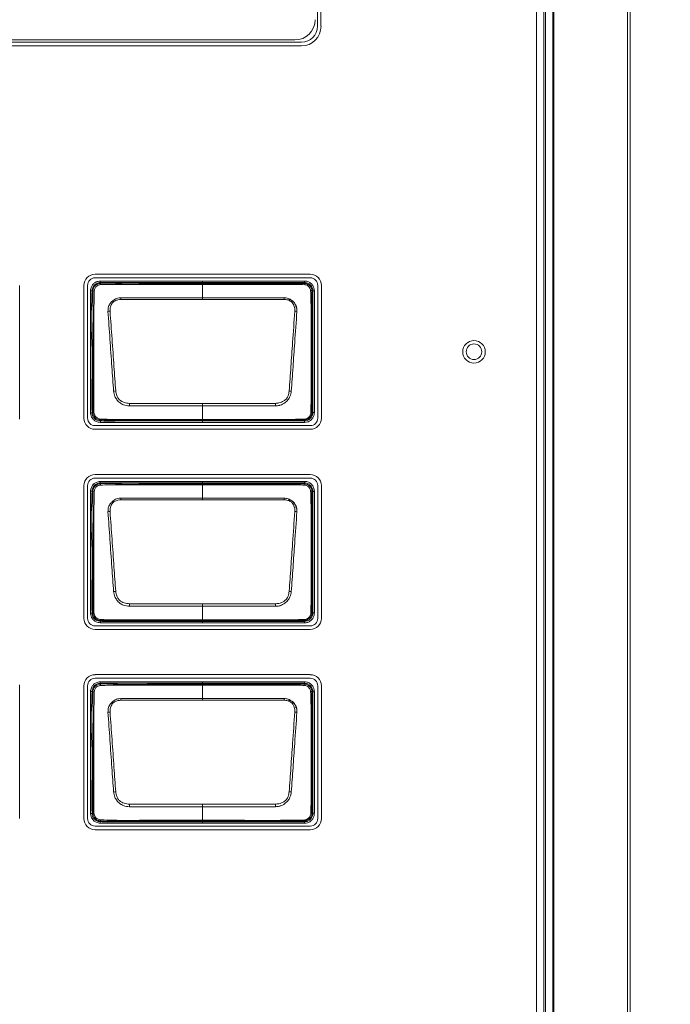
# Model space of a CAD drawing. Header units: millimetres. Extents: x 0 to 1118, y 0 to 864.
# Tile 243 of 248: x 876 to 887, y 680 to 696. Entities that reach past the tile are written whole.
import ezdxf

# ---------------------------------------------------------------- set-up
doc = ezdxf.new("R2010")
doc.units = ezdxf.units.MM
doc.styles.add('SLDTEXTSTYLE3', font='TXT', dxfattribs={"width": 0.605})
doc.dimstyles.new('SLDDIMSTYLE2', dxfattribs={"dimtxt": 3.175, "dimasz": 3.302, "dimexe": 0, "dimexo": 0.0625, "dimgap": 0.79375, "dimtad": 0, "dimtih": 1, "dimtoh": 1, "dimdec": 1, "dimlfac": 4, "dimrnd": 1e-09, "dimzin": 4, "dimdsep": 46, "dimtxsty": 'SLDTEXTSTYLE3', "dimsah": 1, "dimcen": 0.09, "dimadec": 0, "dimazin": 1, "dimtfac": 1, "dimtofl": 0, "dimtmove": 0, "dimatfit": 3, "dimfxl": 1, "dimfrac": 2, "dimtolj": 1, "dimtzin": 12, "dimarcsym": 0})

# ---------------------------------------------------------------- blocks, each defined once
blk = doc.blocks.new('_D_4')
at = {"color": 7, "linetype": 'Continuous', "lineweight": 0}
for p, q in [((672.61, 692.89), (672.61, 799.896)), ((911.768, 728.933), (911.768, 799.896)), ((672.61, 798.296), (786.156, 798.296)), ((911.768, 798.296), (798.221, 798.296))]:
    blk.add_line(p, q, dxfattribs=at)
for centre, start, end in [((791.604, 797.932), 153.4349, 206.5651), ((792.773, 797.932), 333.4349, 26.5651)]:
    blk.add_arc(centre, 5.448, start, end, dxfattribs=at)
for points in [[(672.61, 798.296), (675.912, 797.788), (675.912, 798.804)], [(911.768, 798.296), (908.466, 798.804), (908.466, 797.788)]]:
    blk.add_solid(points, dxfattribs=at)
at = {"color": 7, "linetype": 'Continuous', "lineweight": 0, "insert": (786.732, 799.588), "char_height": 3.175, "attachment_point": 1, "style": 'SLDTEXTSTYLE3'}
blk.add_mtext('957.0', dxfattribs=at)

msp = doc.modelspace()

# ---------------------------------------------------------------- linework, layer by layer
at = {"color": 7, "linetype": 'Continuous', "lineweight": 15}
for p, q in [((885.813, 665.705), (885.813, 716.874)), ((885.855, 716.874), (885.855, 665.705)), ((884.419, 716.29), (884.419, 666.29)), ((884.446, 666.29), (884.446, 716.29)), ((884.568, 716.423), (884.568, 666.156)), ((884.577, 666.156), (884.577, 716.424)), ((884.585, 716.372), (884.585, 666.207)), ((884.295, 666.323), (884.295, 716.257)), ((880.643, 713.467), (880.643, 696.142)), ((880.703, 696.142), (880.703, 713.467)), ((880.378, 695.877), (851.778, 695.877)), ((851.778, 695.817), (880.378, 695.817)), ((851.888, 695.915), (880.268, 695.915)), ((880.523, 692.014), (876.938, 692.014)), ((876.938, 691.953), (880.523, 691.953)), ((877.026, 691.875), (877.027, 691.86)), ((878.728, 691.875), (878.728, 691.9)), ((878.728, 691.9), (880.428, 691.9)), ((878.728, 691.86), (878.728, 691.875)), ((880.428, 691.875), (878.728, 691.875)), ((878.728, 691.86), (878.728, 691.844)), ((880.428, 691.875), (880.428, 691.9)), ((880.428, 691.86), (880.428, 691.875)), ((875.681, 689.599), (875.681, 691.827)), ((876.751, 691.827), (876.751, 689.617)), ((876.812, 689.617), (876.812, 691.827)), ((876.902, 691.735), (876.887, 691.737)), ((878.728, 691.622), (878.728, 691.844)), ((880.568, 691.735), (880.553, 691.735)), ((880.568, 689.71), (880.568, 691.735)), ((880.568, 691.735), (880.593, 691.735)), ((880.593, 691.735), (880.593, 689.71)), ((880.649, 691.827), (880.649, 689.617)), ((880.709, 689.617), (880.709, 691.827)), ((878.728, 691.594), (877.367, 691.594)), ((878.728, 691.622), (878.728, 691.594)), ((880.088, 691.594), (878.728, 691.594)), ((878.728, 689.862), (878.728, 689.819)), ((878.728, 689.593), (878.728, 689.819)), ((876.887, 689.708), (876.902, 689.71)), ((877.028, 689.586), (877.026, 689.571)), ((878.728, 689.593), (878.728, 689.584)), ((878.728, 689.584), (878.728, 689.569)), ((878.728, 689.569), (880.427, 689.569)), ((878.728, 689.544), (878.728, 689.569)), ((880.427, 689.569), (880.427, 689.584)), ((880.427, 689.569), (880.427, 689.544)), ((880.553, 689.71), (880.568, 689.71)), ((880.568, 689.71), (880.593, 689.71)), ((880.523, 689.491), (876.938, 689.491)), ((876.938, 689.431), (880.523, 689.431)), ((880.427, 689.544), (878.728, 689.544)), ((880.523, 688.679), (876.938, 688.679)), ((876.938, 688.618), (880.523, 688.618)), ((876.751, 688.492), (876.751, 686.282)), ((876.812, 686.282), (876.812, 688.492)), ((877.026, 688.538), (877.027, 688.523)), ((878.728, 688.538), (878.728, 688.563)), ((878.728, 688.563), (880.428, 688.563)), ((878.728, 688.523), (878.728, 688.538)), ((880.428, 688.538), (878.728, 688.538)), ((878.728, 688.523), (878.728, 688.507)), ((878.728, 688.284), (878.728, 688.507)), ((880.428, 688.538), (880.428, 688.563)), ((880.428, 688.523), (880.428, 688.538)), ((880.649, 688.492), (880.649, 686.282)), ((880.709, 686.282), (880.709, 688.492)), ((876.902, 688.397), (876.887, 688.399)), ((878.728, 688.256), (877.367, 688.256)), ((878.728, 688.284), (878.728, 688.256)), ((880.088, 688.256), (878.728, 688.256)), ((880.568, 688.397), (880.553, 688.397)), ((880.568, 686.372), (880.568, 688.397)), ((880.568, 688.397), (880.593, 688.397)), ((880.593, 688.397), (880.593, 686.372)), ((878.728, 686.525), (878.728, 686.482)), ((878.728, 686.256), (878.728, 686.482)), ((876.887, 686.37), (876.902, 686.372)), ((880.553, 686.372), (880.568, 686.372)), ((880.568, 686.372), (880.593, 686.372)), ((880.523, 686.156), (876.938, 686.156)), ((877.028, 686.248), (877.026, 686.233)), ((878.728, 686.256), (878.728, 686.247)), ((878.728, 686.247), (878.728, 686.231)), ((878.728, 686.231), (880.427, 686.231)), ((878.728, 686.206), (878.728, 686.231)), ((880.427, 686.206), (878.728, 686.206)), ((880.427, 686.231), (880.427, 686.247)), ((880.427, 686.231), (880.427, 686.206)), ((876.938, 686.096), (880.523, 686.096)), ((880.523, 685.344), (876.938, 685.344)), ((875.681, 682.947), (875.681, 685.175)), ((876.751, 685.157), (876.751, 682.947)), ((876.812, 682.947), (876.812, 685.157)), ((876.938, 685.283), (880.523, 685.283)), ((877.026, 685.2), (877.027, 685.185)), ((878.728, 685.2), (878.728, 685.225)), ((878.728, 685.225), (880.428, 685.225)), ((878.728, 685.185), (878.728, 685.2)), ((880.428, 685.2), (878.728, 685.2)), ((878.728, 685.185), (878.728, 685.169)), ((878.728, 684.947), (878.728, 685.169)), ((880.428, 685.2), (880.428, 685.225)), ((880.428, 685.185), (880.428, 685.2)), ((880.649, 685.157), (880.649, 682.947)), ((880.709, 682.947), (880.709, 685.157)), ((876.902, 685.06), (876.887, 685.062)), ((880.568, 685.06), (880.553, 685.06)), ((880.568, 683.035), (880.568, 685.06)), ((880.568, 685.06), (880.593, 685.06)), ((880.593, 685.06), (880.593, 683.035)), ((878.728, 684.919), (877.367, 684.919)), ((878.728, 684.947), (878.728, 684.919)), ((880.088, 684.919), (878.728, 684.919)), ((878.728, 683.187), (878.728, 683.144)), ((876.887, 683.033), (876.902, 683.035)), ((878.728, 682.918), (878.728, 683.144)), ((880.553, 683.035), (880.568, 683.035)), ((880.568, 683.035), (880.593, 683.035)), ((877.028, 682.911), (877.026, 682.896)), ((878.728, 682.918), (878.728, 682.909)), ((878.728, 682.909), (878.728, 682.894)), ((878.728, 682.894), (880.427, 682.894)), ((878.728, 682.869), (878.728, 682.894)), ((880.427, 682.869), (878.728, 682.869)), ((880.427, 682.894), (880.427, 682.909)), ((880.427, 682.894), (880.427, 682.869)), ((880.523, 682.821), (876.938, 682.821)), ((876.938, 682.761), (880.523, 682.761))]:
    msp.add_line(p, q, dxfattribs=at)
at = {"color": 7, "linetype": 'Continuous', "lineweight": 15, "flags": 128}
for points in [[(877.023, 691.9), (877.023, 691.895), (877.024, 691.891), (877.024, 691.886), (877.025, 691.883), (877.025, 691.88), (877.026, 691.877), (877.026, 691.876), (877.026, 691.875)], [(878.728, 691.875), (878.678, 691.875), (878.478, 691.875), (878.078, 691.875), (877.585, 691.875), (877.026, 691.875)], [(876.862, 691.74), (876.867, 691.739), (876.872, 691.739), (876.876, 691.738), (876.88, 691.738), (876.883, 691.737), (876.885, 691.737), (876.886, 691.737), (876.887, 691.737)], [(878.728, 691.622), (879.026, 691.622), (880.089, 691.622)], [(877.511, 689.862), (877.511, 689.856), (877.511, 689.85), (877.51, 689.844), (877.51, 689.838), (877.51, 689.833), (877.51, 689.828), (877.51, 689.823), (877.51, 689.819)], [(878.728, 689.819), (878.429, 689.819), (877.51, 689.819)], [(877.511, 689.862), (878.564, 689.862), (878.728, 689.862)], [(878.728, 689.862), (878.891, 689.862), (879.944, 689.862)], [(879.945, 689.819), (878.891, 689.819), (878.728, 689.819)], [(879.945, 689.819), (879.945, 689.823), (879.945, 689.828), (879.945, 689.833), (879.945, 689.838), (879.945, 689.844), (879.944, 689.85), (879.944, 689.856), (879.944, 689.862)], [(876.862, 689.705), (876.867, 689.706), (876.871, 689.706), (876.876, 689.707), (876.879, 689.707), (876.883, 689.707), (876.885, 689.708), (876.886, 689.708), (876.887, 689.708)], [(877.023, 688.563), (877.023, 688.558), (877.024, 688.553), (877.024, 688.549), (877.025, 688.545), (877.025, 688.542), (877.026, 688.54), (877.026, 688.538), (877.026, 688.538)], [(878.728, 688.538), (878.678, 688.538), (878.478, 688.538), (878.078, 688.538), (877.585, 688.538), (877.026, 688.538)], [(876.862, 688.402), (876.867, 688.402), (876.872, 688.401), (876.876, 688.401), (876.88, 688.4), (876.883, 688.4), (876.885, 688.399), (876.886, 688.399), (876.887, 688.399)], [(878.728, 688.284), (879.026, 688.284), (880.089, 688.284)], [(877.511, 686.525), (877.511, 686.518), (877.511, 686.512), (877.51, 686.506), (877.51, 686.5), (877.51, 686.495), (877.51, 686.49), (877.51, 686.486), (877.51, 686.482)], [(878.728, 686.482), (878.429, 686.482), (877.51, 686.482)], [(877.511, 686.525), (878.564, 686.525), (878.728, 686.525)], [(878.728, 686.525), (878.891, 686.525), (879.944, 686.525)], [(879.945, 686.482), (878.891, 686.482), (878.728, 686.482)], [(879.945, 686.482), (879.945, 686.486), (879.945, 686.49), (879.945, 686.495), (879.945, 686.5), (879.945, 686.506), (879.944, 686.512), (879.944, 686.518), (879.944, 686.525)], [(876.862, 686.368), (876.867, 686.368), (876.871, 686.369), (876.876, 686.369), (876.879, 686.37), (876.883, 686.37), (876.885, 686.37), (876.886, 686.37), (876.887, 686.37)], [(877.023, 685.225), (877.023, 685.22), (877.024, 685.216), (877.024, 685.211), (877.025, 685.208), (877.025, 685.205), (877.026, 685.202), (877.026, 685.201), (877.026, 685.2)], [(878.728, 685.2), (878.678, 685.2), (878.478, 685.2), (878.078, 685.2), (877.585, 685.2), (877.026, 685.2)], [(876.862, 685.065), (876.867, 685.064), (876.872, 685.064), (876.876, 685.063), (876.88, 685.063), (876.883, 685.062), (876.885, 685.062), (876.886, 685.062), (876.887, 685.062)], [(878.728, 684.947), (879.026, 684.947), (880.089, 684.947)], [(877.511, 683.187), (877.511, 683.181), (877.511, 683.175), (877.51, 683.169), (877.51, 683.163), (877.51, 683.158), (877.51, 683.153), (877.51, 683.148), (877.51, 683.144)], [(877.511, 683.187), (878.564, 683.187), (878.728, 683.187)], [(878.728, 683.187), (878.891, 683.187), (879.944, 683.187)], [(879.945, 683.144), (879.945, 683.148), (879.945, 683.153), (879.945, 683.158), (879.945, 683.163), (879.945, 683.169), (879.944, 683.175), (879.944, 683.181), (879.944, 683.187)], [(876.862, 683.03), (876.867, 683.031), (876.871, 683.031), (876.876, 683.032), (876.879, 683.032), (876.883, 683.032), (876.885, 683.033), (876.886, 683.033), (876.887, 683.033)], [(878.728, 683.144), (878.429, 683.144), (877.51, 683.144)], [(879.945, 683.144), (878.891, 683.144), (878.728, 683.144)]]:
    msp.add_lwpolyline(points, dxfattribs=at)
at = {"color": 7, "linetype": 'Continuous', "lineweight": 15}
for radius in [0.188, 0.13]:
    msp.add_circle((883.253, 690.722), radius, dxfattribs=at)
for centre, radius, start, end in [((880.268, 696.252), 0.337, 270, 0), ((880.378, 696.142), 0.326, 270, 0), ((880.378, 696.142), 0.265, 270, 0), ((876.938, 691.827), 0.186, 90, 180), ((876.938, 691.827), 0.126, 90, 180), ((877.122, 691.853), 0.0948, 175.7273, 188.1446), ((880.399, 691.841), 0.034, 355.9392, 33.6532), ((880.523, 691.827), 0.186, 0, 90), ((880.523, 691.827), 0.126, 0, 90), ((876.904, 691.606), 0.129, 81.4704, 90.8163), ((880.534, 691.705), 0.0357, 57.4921, 94.1019), ((870.07, 691.307), 7.303, 2.252, 2.4719), ((897.286, 690.903), 17.213, 177.6066, 177.6999), ((880.159, 691.466), 0.125, 0, 90), ((877.2, 691.051), 0.346, 92.0718, 97.8949), ((880.255, 691.051), 0.346, 82.1079, 87.9282), ((877.373, 689.208), 0.866, 96.0745, 98.4245), ((880.082, 689.209), 0.864, 81.5722, 83.9262), ((876.938, 689.617), 0.186, 180, 270), ((876.938, 689.617), 0.126, 180, 270), ((876.904, 689.828), 0.119, 269.0689, 277.5506), ((885.387, 688.875), 8.389, 175.2472, 175.4179), ((877.074, 689.595), 0.0475, 173.4259, 191.0375), ((880.411, 689.598), 0.0218, 320.3668, 2.7094), ((880.523, 689.617), 0.186, 270, 0), ((880.523, 689.617), 0.126, 270, 0), ((880.536, 689.732), 0.028, 266.5155, 305.9191), ((876.938, 688.492), 0.186, 90, 180), ((876.938, 688.492), 0.126, 90, 180), ((880.523, 688.492), 0.186, 0, 90), ((880.523, 688.492), 0.126, 0, 90), ((877.122, 688.516), 0.0948, 175.7273, 188.1446), ((880.399, 688.504), 0.034, 355.9397, 33.6525), ((876.904, 688.269), 0.129, 81.4709, 90.8166), ((870.069, 687.969), 7.304, 2.2521, 2.4719), ((897.288, 687.565), 17.214, 177.6066, 177.6999), ((880.159, 688.128), 0.125, 0, 90), ((880.534, 688.367), 0.0357, 57.4923, 94.1014), ((877.2, 687.714), 0.346, 92.072, 97.8945), ((880.255, 687.714), 0.346, 82.1073, 87.9283), ((877.373, 685.87), 0.866, 96.0744, 98.4246), ((880.082, 685.872), 0.864, 81.5714, 83.9266), ((876.938, 686.282), 0.186, 180, 270), ((876.938, 686.282), 0.126, 180, 270), ((876.904, 686.491), 0.118, 269.064, 277.554), ((880.523, 686.282), 0.186, 270, 0), ((880.523, 686.282), 0.126, 270, 0), ((880.536, 686.395), 0.028, 266.5148, 305.9197), ((885.333, 685.542), 8.335, 175.2466, 175.4184), ((877.074, 686.258), 0.0475, 173.4259, 191.0375), ((880.411, 686.261), 0.0218, 320.3665, 2.7099), ((876.938, 685.157), 0.186, 90, 180), ((880.523, 685.157), 0.186, 0, 90), ((876.938, 685.157), 0.126, 90, 180), ((877.122, 685.178), 0.0948, 175.7275, 188.1444), ((880.399, 685.166), 0.034, 355.9388, 33.6534), ((880.523, 685.157), 0.126, 0, 90), ((876.904, 684.931), 0.129, 81.4734, 90.8128), ((880.534, 685.03), 0.0357, 57.492, 94.1029), ((870.064, 684.631), 7.309, 2.2521, 2.4718), ((897.372, 684.224), 17.298, 177.6069, 177.6997), ((880.159, 684.791), 0.125, 0, 90), ((877.2, 684.376), 0.346, 92.0725, 97.894), ((880.255, 684.376), 0.346, 82.1089, 87.9283), ((877.374, 682.531), 0.868, 96.0782, 98.4223), ((880.082, 682.535), 0.864, 81.5726, 83.9269), ((876.904, 683.153), 0.118, 269.0656, 277.5555), ((880.536, 683.057), 0.028, 266.5173, 305.9145), ((876.938, 682.947), 0.186, 180, 270), ((876.938, 682.947), 0.126, 180, 270), ((885.508, 682.191), 8.511, 175.2485, 175.4168), ((877.074, 682.92), 0.0475, 173.4258, 191.0378), ((880.411, 682.923), 0.0218, 320.3678, 2.7086), ((880.523, 682.947), 0.186, 270, 0), ((880.523, 682.947), 0.126, 270, 0)]:
    msp.add_arc(centre, radius, start, end, dxfattribs=at)
for points, knots in [([(876.862, 691.74), (876.863, 691.745), (876.866, 691.77), (876.877, 691.813), (876.911, 691.858), (876.96, 691.89), (877, 691.896), (877.023, 691.9)], [0, 0, 0, 0, 0.058143, 0.312479, 0.516429, 0.720004, 1, 1, 1, 1]), ([(877.026, 691.875), (877.026, 691.875), (877.005, 691.873), (876.97, 691.866), (876.928, 691.839), (876.9, 691.801), (876.891, 691.764), (876.888, 691.741), (876.887, 691.737)], [0, 0, 0, 0, 0.000069, 0.287537, 0.483939, 0.679066, 0.936855, 1, 1, 1, 1]), ([(876.902, 691.735), (876.902, 691.735), (876.902, 691.754), (876.911, 691.785), (876.934, 691.823), (876.966, 691.847), (876.999, 691.856), (877.02, 691.859), (877.027, 691.86), (877.027, 691.86)], [0, 0, 0, 0, 0.000076, 0.292143, 0.481333, 0.668477, 0.889279, 0.999923, 1, 1, 1, 1]), ([(877.023, 691.9), (877.21, 691.9), (877.584, 691.9), (878.153, 691.9), (878.534, 691.9), (878.728, 691.9)], [0, 0, 0, 0, 0.329436, 0.6588719, 1, 1, 1, 1]), ([(877.027, 691.86), (877.027, 691.86), (877.122, 691.871), (877.406, 691.848), (877.874, 691.864), (878.345, 691.86), (878.63, 691.86), (878.728, 691.86)], [0, 0, 0, 0, 0.0000088, 0.16862, 0.498292, 0.8274378, 1, 1, 1, 1]), ([(878.728, 691.86), (878.914, 691.86), (879.287, 691.86), (879.732, 691.86), (880.071, 691.86), (880.265, 691.86), (880.387, 691.86), (880.428, 691.86), (880.428, 691.86)], [0, 0, 0, 0, 0.329152, 0.658291, 0.784894, 0.92802, 0.999991, 1, 1, 1, 1]), ([(880.428, 691.9), (880.441, 691.899), (880.472, 691.897), (880.519, 691.876), (880.561, 691.838), (880.588, 691.789), (880.592, 691.752), (880.593, 691.735)], [0, 0, 0, 0, 0.151123, 0.36561, 0.580241, 0.795211, 1, 1, 1, 1]), ([(880.568, 691.735), (880.568, 691.735), (880.568, 691.75), (880.563, 691.781), (880.541, 691.823), (880.505, 691.855), (880.466, 691.873), (880.439, 691.875), (880.428, 691.875)], [0, 0, 0, 0, 0.000068, 0.204837, 0.419793, 0.634401, 0.848893, 1, 1, 1, 1]), ([(880.428, 691.86), (880.428, 691.86), (880.438, 691.86), (880.462, 691.857), (880.498, 691.841), (880.529, 691.812), (880.549, 691.775), (880.553, 691.748), (880.553, 691.735), (880.553, 691.735)], [0, 0, 0, 0, 0.000076, 0.159867, 0.374055, 0.588097, 0.7941, 0.999924, 1, 1, 1, 1]), ([(876.862, 689.705), (876.862, 689.905), (876.862, 690.264), (876.862, 690.782), (876.862, 691.26), (876.862, 691.58), (876.862, 691.74)], [0, 0, 0, 0, 0.294817, 0.528637, 0.764318, 1, 1, 1, 1]), ([(876.887, 691.737), (876.887, 691.737), (876.887, 691.578), (876.859, 691.259), (876.894, 690.782), (876.885, 690.265), (876.886, 689.907), (876.887, 689.708)], [0, 0, 0, 0, 0.000007, 0.235195, 0.471316, 0.705749, 1, 1, 1, 1]), ([(876.902, 689.71), (876.902, 689.71), (876.902, 689.8), (876.902, 690.015), (876.902, 690.406), (876.901, 690.89), (876.905, 691.364), (876.902, 691.641), (876.902, 691.735), (876.902, 691.735)], [0, 0, 0, 0, 0.000008, 0.149192, 0.296266, 0.589844, 0.860507, 0.999993, 1, 1, 1, 1]), ([(876.923, 691.733), (876.922, 691.64), (876.917, 691.363), (876.916, 690.889), (876.917, 690.409), (876.916, 690.011), (876.919, 689.811), (876.92, 689.711)], [0, 0, 0, 0, 0.138888, 0.409935, 0.703873, 0.851045, 1, 1, 1, 1]), ([(877.028, 691.84), (877.021, 691.838), (877.003, 691.835), (876.976, 691.824), (876.952, 691.806), (876.932, 691.776), (876.927, 691.751), (876.923, 691.733)], [0, 0, 0, 0, 0.127477, 0.353009, 0.515855, 0.67968, 1, 1, 1, 1]), ([(878.728, 691.844), (878.628, 691.844), (878.344, 691.844), (877.873, 691.844), (877.406, 691.845), (877.124, 691.841), (877.028, 691.84)], [0, 0, 0, 0, 0.1755, 0.501916, 0.831625, 1, 1, 1, 1]), ([(880.433, 691.839), (880.39, 691.841), (880.266, 691.845), (880.062, 691.844), (879.738, 691.844), (879.332, 691.844), (878.969, 691.844), (878.767, 691.844), (878.728, 691.844)], [0, 0, 0, 0, 0.075742, 0.217696, 0.360251, 0.645406, 0.930552, 1, 1, 1, 1]), ([(880.531, 691.74), (880.53, 691.75), (880.526, 691.77), (880.509, 691.797), (880.485, 691.82), (880.459, 691.835), (880.441, 691.838), (880.433, 691.839)], [0, 0, 0, 0, 0.1909023, 0.4066831, 0.6310373, 0.8515159, 1, 1, 1, 1]), ([(880.535, 689.704), (880.536, 689.811), (880.539, 690.023), (880.538, 690.446), (880.539, 690.863), (880.538, 691.226), (880.537, 691.429), (880.537, 691.583), (880.533, 691.687), (880.531, 691.74)], [0, 0, 0, 0, 0.157294, 0.312474, 0.622468, 0.772195, 0.847355, 0.921427, 1, 1, 1, 1]), ([(880.553, 691.735), (880.553, 691.735), (880.553, 691.684), (880.553, 691.582), (880.553, 691.429), (880.553, 691.226), (880.553, 690.863), (880.553, 690.446), (880.553, 690.025), (880.553, 689.815), (880.553, 689.71), (880.553, 689.71)], [0, 0, 0, 0, 0.000007, 0.075686, 0.15099, 0.226275, 0.376845, 0.688419, 0.844208, 0.999993, 1, 1, 1, 1]), ([(877.153, 691.394), (877.154, 691.421), (877.156, 691.471), (877.185, 691.521), (877.215, 691.556), (877.251, 691.589), (877.306, 691.617), (877.348, 691.62), (877.366, 691.622)], [0, 0, 0, 0, 0.236034, 0.426179, 0.477732, 0.637248, 0.844599, 1, 1, 1, 1]), ([(877.367, 691.594), (877.351, 691.592), (877.314, 691.589), (877.263, 691.57), (877.217, 691.529), (877.19, 691.469), (877.189, 691.421), (877.188, 691.397)], [0, 0, 0, 0, 0.160633, 0.368998, 0.524125, 0.762872, 1, 1, 1, 1]), ([(877.366, 691.622), (877.416, 691.621), (877.565, 691.621), (877.814, 691.622), (878.115, 691.621), (878.42, 691.622), (878.625, 691.622), (878.728, 691.622)], [0, 0, 0, 0, 0.109647, 0.328738, 0.547829, 0.773914, 1, 1, 1, 1]), ([(880.267, 691.397), (880.267, 691.412), (880.267, 691.45), (880.251, 691.501), (880.227, 691.539), (880.195, 691.567), (880.149, 691.588), (880.108, 691.592), (880.088, 691.594)], [0, 0, 0, 0, 0.150043, 0.377626, 0.518728, 0.593814, 0.797695, 1, 1, 1, 1]), ([(880.089, 691.622), (880.112, 691.619), (880.158, 691.615), (880.207, 691.585), (880.243, 691.553), (880.276, 691.515), (880.294, 691.474), (880.302, 691.431), (880.302, 691.411), (880.302, 691.394)], [0, 0, 0, 0, 0.1969684, 0.4004825, 0.4775138, 0.6219899, 0.8271071, 0.8521995, 1, 1, 1, 1]), ([(877.247, 690.065), (877.237, 690.2), (877.216, 690.49), (877.185, 690.933), (877.164, 691.24), (877.153, 691.394)], [0, 0, 0, 0, 0.306049, 0.65253, 1, 1, 1, 1]), ([(877.188, 691.397), (877.199, 691.243), (877.221, 690.937), (877.252, 690.494), (877.272, 690.205), (877.282, 690.069)], [0, 0, 0, 0, 0.347305, 0.694424, 1, 1, 1, 1]), ([(880.173, 690.069), (880.183, 690.203), (880.201, 690.472), (880.232, 690.915), (880.255, 691.223), (880.267, 691.397)], [0, 0, 0, 0, 0.302974, 0.605825, 1, 1, 1, 1]), ([(880.302, 691.394), (880.29, 691.219), (880.268, 690.911), (880.237, 690.468), (880.218, 690.199), (880.208, 690.065)], [0, 0, 0, 0, 0.394267, 0.696551, 1, 1, 1, 1]), ([(877.51, 689.819), (877.476, 689.823), (877.418, 689.829), (877.359, 689.865), (877.324, 689.896), (877.295, 689.93), (877.261, 689.984), (877.252, 690.035), (877.247, 690.065)], [0, 0, 0, 0, 0.25698, 0.435745, 0.518337, 0.60805, 0.775867, 1, 1, 1, 1]), ([(877.282, 690.069), (877.286, 690.043), (877.293, 689.998), (877.319, 689.948), (877.36, 689.907), (877.422, 689.871), (877.481, 689.865), (877.511, 689.862)], [0, 0, 0, 0, 0.231467, 0.397417, 0.481546, 0.74158, 1, 1, 1, 1]), ([(879.944, 689.862), (879.963, 689.864), (880.012, 689.867), (880.075, 689.894), (880.129, 689.937), (880.162, 689.996), (880.169, 690.042), (880.173, 690.069)], [0, 0, 0, 0, 0.1694, 0.4225226, 0.5936388, 0.7635696, 1, 1, 1, 1]), ([(880.208, 690.065), (880.203, 690.035), (880.194, 689.982), (880.152, 689.918), (880.099, 689.864), (880.047, 689.838), (879.994, 689.823), (879.967, 689.821), (879.945, 689.819)], [0, 0, 0, 0, 0.229043, 0.40121, 0.578019, 0.797355, 0.833559, 1, 1, 1, 1]), ([(877.024, 689.546), (877.001, 689.549), (876.96, 689.554), (876.911, 689.588), (876.879, 689.63), (876.866, 689.672), (876.863, 689.696), (876.862, 689.705)], [0, 0, 0, 0, 0.276639, 0.489456, 0.702468, 0.894254, 1, 1, 1, 1]), ([(876.887, 689.708), (876.887, 689.708), (876.887, 689.686), (876.897, 689.649), (876.928, 689.607), (876.966, 689.58), (877.001, 689.573), (877.021, 689.571), (877.026, 689.571)], [0, 0, 0, 0, 0.000069, 0.3041, 0.511831, 0.715973, 0.924859, 1, 1, 1, 1]), ([(877.028, 689.586), (877.028, 689.586), (877.015, 689.587), (876.99, 689.59), (876.953, 689.606), (876.923, 689.636), (876.908, 689.673), (876.902, 689.699), (876.902, 689.71), (876.902, 689.71)], [0, 0, 0, 0, 0.000077, 0.197326, 0.387997, 0.604743, 0.831114, 0.999924, 1, 1, 1, 1]), ([(876.92, 689.711), (876.921, 689.7), (876.925, 689.678), (876.94, 689.648), (876.963, 689.624), (876.992, 689.607), (877.015, 689.603), (877.027, 689.6)], [0, 0, 0, 0, 0.189125, 0.399675, 0.598816, 0.771945, 1, 1, 1, 1]), ([(877.026, 689.571), (877.026, 689.571), (877.106, 689.564), (877.267, 689.57), (877.589, 689.569), (877.954, 689.569), (878.36, 689.569), (878.605, 689.569), (878.728, 689.569)], [0, 0, 0, 0, 0.0000088, 0.1410996, 0.2836028, 0.5679289, 0.7839666, 1, 1, 1, 1]), ([(877.027, 689.6), (877.101, 689.598), (877.317, 689.59), (877.678, 689.594), (878.108, 689.593), (878.458, 689.593), (878.665, 689.593), (878.728, 689.593)], [0, 0, 0, 0, 0.129883, 0.382749, 0.635799, 0.888849, 1, 1, 1, 1]), ([(878.728, 689.584), (878.54, 689.584), (878.165, 689.585), (877.672, 689.584), (877.293, 689.585), (877.101, 689.58), (877.028, 689.586), (877.028, 689.586)], [0, 0, 0, 0, 0.330743, 0.661481, 0.870169, 0.999991, 1, 1, 1, 1]), ([(878.728, 689.593), (878.761, 689.593), (878.928, 689.593), (879.361, 689.594), (879.896, 689.59), (880.297, 689.597), (880.432, 689.599)], [0, 0, 0, 0, 0.058658, 0.2932638, 0.7624841, 1, 1, 1, 1]), ([(880.427, 689.584), (880.294, 689.584), (879.895, 689.584), (879.328, 689.584), (878.895, 689.584), (878.728, 689.584)], [0, 0, 0, 0, 0.235994, 0.70416, 1, 1, 1, 1]), ([(880.427, 689.569), (880.443, 689.57), (880.473, 689.573), (880.515, 689.597), (880.548, 689.632), (880.566, 689.672), (880.567, 689.699), (880.568, 689.71)], [0, 0, 0, 0, 0.204672, 0.419879, 0.634392, 0.848798, 1, 1, 1, 1]), ([(880.593, 689.71), (880.592, 689.697), (880.59, 689.665), (880.569, 689.618), (880.531, 689.576), (880.482, 689.549), (880.445, 689.546), (880.427, 689.544)], [0, 0, 0, 0, 0.151183, 0.365623, 0.580204, 0.795396, 1, 1, 1, 1]), ([(880.428, 689.584), (880.428, 689.584), (880.428, 689.584), (880.427, 689.584), (880.427, 689.584)], [0, 0, 0, 0, 0.198767, 1, 1, 1, 1]), ([(880.553, 689.71), (880.553, 689.71), (880.553, 689.699), (880.55, 689.675), (880.534, 689.639), (880.505, 689.608), (880.468, 689.589), (880.441, 689.584), (880.428, 689.584), (880.428, 689.584)], [0, 0, 0, 0, 0.000076, 0.162073, 0.372173, 0.585995, 0.79311, 0.999924, 1, 1, 1, 1]), ([(880.432, 689.599), (880.443, 689.601), (880.465, 689.606), (880.493, 689.625), (880.517, 689.651), (880.531, 689.678), (880.534, 689.697), (880.535, 689.704)], [0, 0, 0, 0, 0.197462, 0.427875, 0.636801, 0.855623, 1, 1, 1, 1]), ([(878.728, 689.544), (878.711, 689.544), (878.628, 689.544), (878.278, 689.544), (877.888, 689.544), (877.484, 689.544), (877.267, 689.542), (877.105, 689.545), (877.024, 689.546)], [0, 0, 0, 0, 0.029357, 0.146781, 0.616486, 0.715594, 0.857625, 1, 1, 1, 1]), ([(876.862, 688.402), (876.863, 688.407), (876.866, 688.433), (876.877, 688.475), (876.911, 688.52), (876.96, 688.552), (877, 688.559), (877.023, 688.563)], [0, 0, 0, 0, 0.058143, 0.312479, 0.516429, 0.720004, 1, 1, 1, 1]), ([(877.026, 688.538), (877.026, 688.538), (877.005, 688.536), (876.97, 688.529), (876.928, 688.502), (876.9, 688.463), (876.891, 688.427), (876.888, 688.404), (876.887, 688.399)], [0, 0, 0, 0, 0.000069, 0.287537, 0.483938, 0.679066, 0.936855, 1, 1, 1, 1]), ([(876.902, 688.397), (876.902, 688.397), (876.902, 688.416), (876.911, 688.448), (876.934, 688.485), (876.966, 688.509), (876.999, 688.519), (877.02, 688.522), (877.027, 688.523), (877.027, 688.523)], [0, 0, 0, 0, 0.000076, 0.292144, 0.481334, 0.668477, 0.889279, 0.999923, 1, 1, 1, 1]), ([(877.028, 688.502), (877.021, 688.501), (877.003, 688.497), (876.976, 688.487), (876.952, 688.468), (876.932, 688.439), (876.927, 688.413), (876.923, 688.396)], [0, 0, 0, 0, 0.127477, 0.353009, 0.515855, 0.679681, 1, 1, 1, 1]), ([(877.023, 688.563), (877.21, 688.563), (877.584, 688.563), (878.153, 688.563), (878.534, 688.563), (878.728, 688.563)], [0, 0, 0, 0, 0.329436, 0.658872, 1, 1, 1, 1]), ([(877.027, 688.523), (877.027, 688.523), (877.122, 688.533), (877.406, 688.511), (877.874, 688.527), (878.345, 688.522), (878.63, 688.522), (878.728, 688.523)], [0, 0, 0, 0, 0.000009, 0.16862, 0.498292, 0.827438, 1, 1, 1, 1]), ([(878.728, 688.507), (878.628, 688.507), (878.344, 688.507), (877.873, 688.506), (877.406, 688.507), (877.124, 688.503), (877.028, 688.502)], [0, 0, 0, 0, 0.1755, 0.501916, 0.831625, 1, 1, 1, 1]), ([(878.728, 688.523), (878.914, 688.523), (879.287, 688.523), (879.732, 688.523), (880.071, 688.523), (880.265, 688.523), (880.387, 688.523), (880.428, 688.523), (880.428, 688.523)], [0, 0, 0, 0, 0.329152, 0.658291, 0.784894, 0.92802, 0.999991, 1, 1, 1, 1]), ([(880.433, 688.501), (880.39, 688.503), (880.266, 688.508), (880.062, 688.506), (879.738, 688.507), (879.332, 688.507), (878.969, 688.507), (878.767, 688.507), (878.728, 688.507)], [0, 0, 0, 0, 0.0757417, 0.2176955, 0.3602512, 0.6454061, 0.9305524, 1, 1, 1, 1]), ([(880.428, 688.563), (880.441, 688.562), (880.472, 688.56), (880.519, 688.539), (880.561, 688.501), (880.588, 688.451), (880.592, 688.415), (880.593, 688.397)], [0, 0, 0, 0, 0.151123, 0.36561, 0.580241, 0.795211, 1, 1, 1, 1]), ([(880.568, 688.397), (880.568, 688.397), (880.568, 688.412), (880.563, 688.443), (880.541, 688.485), (880.505, 688.517), (880.466, 688.535), (880.439, 688.537), (880.428, 688.538)], [0, 0, 0, 0, 0.000069, 0.204837, 0.419793, 0.634401, 0.848892, 1, 1, 1, 1]), ([(880.428, 688.523), (880.428, 688.523), (880.438, 688.523), (880.462, 688.52), (880.498, 688.504), (880.529, 688.475), (880.549, 688.438), (880.553, 688.411), (880.553, 688.397), (880.553, 688.397)], [0, 0, 0, 0, 0.000076, 0.159867, 0.374055, 0.588097, 0.7941, 0.999924, 1, 1, 1, 1]), ([(880.531, 688.403), (880.53, 688.412), (880.526, 688.432), (880.509, 688.46), (880.485, 688.483), (880.459, 688.497), (880.441, 688.5), (880.433, 688.501)], [0, 0, 0, 0, 0.190903, 0.406683, 0.631037, 0.851516, 1, 1, 1, 1]), ([(876.862, 686.368), (876.862, 686.568), (876.862, 686.926), (876.862, 687.444), (876.862, 687.923), (876.862, 688.242), (876.862, 688.402)], [0, 0, 0, 0, 0.294817, 0.528637, 0.764318, 1, 1, 1, 1]), ([(876.887, 688.399), (876.887, 688.399), (876.887, 688.24), (876.859, 687.922), (876.894, 687.444), (876.885, 686.927), (876.886, 686.569), (876.887, 686.37)], [0, 0, 0, 0, 0.000007, 0.235195, 0.471316, 0.705749, 1, 1, 1, 1]), ([(876.902, 686.372), (876.902, 686.372), (876.902, 686.462), (876.902, 686.678), (876.902, 687.068), (876.901, 687.552), (876.905, 688.026), (876.902, 688.303), (876.902, 688.397), (876.902, 688.397)], [0, 0, 0, 0, 0.000008, 0.149192, 0.296266, 0.589844, 0.860507, 0.999993, 1, 1, 1, 1]), ([(876.923, 688.396), (876.922, 688.302), (876.917, 688.026), (876.916, 687.551), (876.917, 687.071), (876.916, 686.673), (876.919, 686.474), (876.92, 686.373)], [0, 0, 0, 0, 0.138888, 0.409935, 0.703873, 0.851045, 1, 1, 1, 1]), ([(877.153, 688.056), (877.154, 688.084), (877.156, 688.134), (877.185, 688.183), (877.215, 688.219), (877.251, 688.251), (877.306, 688.279), (877.348, 688.283), (877.366, 688.284)], [0, 0, 0, 0, 0.236034, 0.426179, 0.477731, 0.637248, 0.844599, 1, 1, 1, 1]), ([(877.367, 688.256), (877.351, 688.255), (877.314, 688.252), (877.263, 688.232), (877.217, 688.192), (877.19, 688.131), (877.189, 688.083), (877.188, 688.059)], [0, 0, 0, 0, 0.160634, 0.368998, 0.524125, 0.762872, 1, 1, 1, 1]), ([(877.366, 688.284), (877.416, 688.284), (877.565, 688.283), (877.814, 688.284), (878.115, 688.284), (878.42, 688.284), (878.625, 688.284), (878.728, 688.284)], [0, 0, 0, 0, 0.1096469, 0.3287379, 0.5478287, 0.7739144, 1, 1, 1, 1]), ([(880.267, 688.059), (880.267, 688.074), (880.267, 688.112), (880.251, 688.163), (880.227, 688.201), (880.195, 688.229), (880.149, 688.251), (880.108, 688.254), (880.088, 688.256)], [0, 0, 0, 0, 0.1500426, 0.3776262, 0.518728, 0.5938141, 0.7976952, 1, 1, 1, 1]), ([(880.089, 688.284), (880.112, 688.282), (880.158, 688.277), (880.207, 688.248), (880.243, 688.215), (880.276, 688.177), (880.294, 688.136), (880.302, 688.093), (880.302, 688.073), (880.302, 688.056)], [0, 0, 0, 0, 0.1969683, 0.4004825, 0.4775139, 0.6219897, 0.8271071, 0.8521992, 1, 1, 1, 1]), ([(880.535, 686.367), (880.536, 686.474), (880.539, 686.686), (880.538, 687.108), (880.539, 687.525), (880.538, 687.888), (880.537, 688.091), (880.537, 688.246), (880.533, 688.349), (880.531, 688.403)], [0, 0, 0, 0, 0.157294, 0.312474, 0.622468, 0.772195, 0.847355, 0.921427, 1, 1, 1, 1]), ([(880.553, 688.397), (880.553, 688.397), (880.553, 688.346), (880.553, 688.244), (880.553, 688.092), (880.553, 687.888), (880.553, 687.525), (880.553, 687.108), (880.553, 686.688), (880.553, 686.477), (880.553, 686.372), (880.553, 686.372)], [0, 0, 0, 0, 0.000007, 0.075686, 0.15099, 0.226275, 0.376845, 0.688419, 0.844208, 0.999993, 1, 1, 1, 1]), ([(877.247, 686.727), (877.237, 686.863), (877.216, 687.152), (877.185, 687.596), (877.164, 687.903), (877.153, 688.056)], [0, 0, 0, 0, 0.306049, 0.65253, 1, 1, 1, 1]), ([(877.188, 688.059), (877.199, 687.906), (877.221, 687.599), (877.252, 687.156), (877.272, 686.867), (877.282, 686.732)], [0, 0, 0, 0, 0.3473048, 0.6944242, 1, 1, 1, 1]), ([(880.173, 686.732), (880.183, 686.866), (880.201, 687.135), (880.232, 687.577), (880.255, 687.885), (880.267, 688.059)], [0, 0, 0, 0, 0.302974, 0.605825, 1, 1, 1, 1]), ([(880.302, 688.056), (880.29, 687.882), (880.268, 687.574), (880.237, 687.131), (880.218, 686.862), (880.208, 686.727)], [0, 0, 0, 0, 0.394266, 0.696551, 1, 1, 1, 1]), ([(877.51, 686.482), (877.476, 686.485), (877.418, 686.492), (877.359, 686.528), (877.324, 686.558), (877.295, 686.593), (877.261, 686.647), (877.252, 686.698), (877.247, 686.727)], [0, 0, 0, 0, 0.25698, 0.435745, 0.518337, 0.60805, 0.775866, 1, 1, 1, 1]), ([(877.282, 686.732), (877.286, 686.705), (877.293, 686.66), (877.319, 686.611), (877.36, 686.569), (877.422, 686.534), (877.481, 686.528), (877.511, 686.525)], [0, 0, 0, 0, 0.231467, 0.397418, 0.481546, 0.74158, 1, 1, 1, 1]), ([(879.944, 686.525), (879.963, 686.526), (880.012, 686.529), (880.075, 686.557), (880.129, 686.6), (880.162, 686.659), (880.169, 686.705), (880.173, 686.732)], [0, 0, 0, 0, 0.1694, 0.422523, 0.593638, 0.76357, 1, 1, 1, 1]), ([(880.208, 686.727), (880.203, 686.697), (880.194, 686.645), (880.152, 686.58), (880.099, 686.527), (880.047, 686.5), (879.994, 686.485), (879.967, 686.483), (879.945, 686.482)], [0, 0, 0, 0, 0.229043, 0.401209, 0.578019, 0.797355, 0.833559, 1, 1, 1, 1]), ([(877.024, 686.208), (877.001, 686.211), (876.96, 686.216), (876.911, 686.251), (876.879, 686.293), (876.866, 686.334), (876.863, 686.359), (876.862, 686.368)], [0, 0, 0, 0, 0.276639, 0.489456, 0.702469, 0.894255, 1, 1, 1, 1]), ([(876.887, 686.37), (876.887, 686.37), (876.887, 686.349), (876.897, 686.311), (876.928, 686.269), (876.966, 686.243), (877.001, 686.236), (877.021, 686.234), (877.026, 686.233)], [0, 0, 0, 0, 0.0000689, 0.3041013, 0.5118314, 0.7159733, 0.9248594, 1, 1, 1, 1]), ([(877.028, 686.248), (877.028, 686.248), (877.015, 686.25), (876.99, 686.252), (876.953, 686.268), (876.923, 686.298), (876.908, 686.336), (876.902, 686.361), (876.902, 686.372), (876.902, 686.372)], [0, 0, 0, 0, 0.000077, 0.197326, 0.387997, 0.604743, 0.831113, 0.999924, 1, 1, 1, 1]), ([(876.92, 686.373), (876.921, 686.363), (876.925, 686.341), (876.94, 686.31), (876.963, 686.286), (876.992, 686.27), (877.015, 686.265), (877.027, 686.263)], [0, 0, 0, 0, 0.189126, 0.399676, 0.598817, 0.771945, 1, 1, 1, 1]), ([(880.427, 686.231), (880.443, 686.233), (880.473, 686.236), (880.515, 686.259), (880.548, 686.294), (880.566, 686.334), (880.567, 686.361), (880.568, 686.372)], [0, 0, 0, 0, 0.204672, 0.419879, 0.634393, 0.848799, 1, 1, 1, 1]), ([(880.593, 686.372), (880.592, 686.359), (880.59, 686.327), (880.569, 686.28), (880.531, 686.239), (880.482, 686.212), (880.445, 686.208), (880.427, 686.206)], [0, 0, 0, 0, 0.151182, 0.365623, 0.580203, 0.795396, 1, 1, 1, 1]), ([(880.553, 686.372), (880.553, 686.372), (880.553, 686.362), (880.55, 686.337), (880.534, 686.302), (880.505, 686.271), (880.468, 686.251), (880.441, 686.247), (880.428, 686.247), (880.428, 686.247)], [0, 0, 0, 0, 0.000076, 0.162073, 0.372172, 0.585994, 0.79311, 0.999924, 1, 1, 1, 1]), ([(880.432, 686.262), (880.443, 686.264), (880.465, 686.268), (880.493, 686.288), (880.517, 686.313), (880.531, 686.34), (880.534, 686.359), (880.535, 686.367)], [0, 0, 0, 0, 0.197461, 0.427876, 0.636801, 0.855624, 1, 1, 1, 1]), ([(878.728, 686.206), (878.711, 686.206), (878.628, 686.206), (878.278, 686.207), (877.888, 686.206), (877.484, 686.207), (877.267, 686.205), (877.105, 686.207), (877.024, 686.208)], [0, 0, 0, 0, 0.029357, 0.146781, 0.616486, 0.715594, 0.857625, 1, 1, 1, 1]), ([(877.026, 686.233), (877.026, 686.233), (877.106, 686.226), (877.267, 686.233), (877.589, 686.231), (877.954, 686.232), (878.36, 686.231), (878.605, 686.231), (878.728, 686.231)], [0, 0, 0, 0, 0.000009, 0.1411, 0.283603, 0.567929, 0.783967, 1, 1, 1, 1]), ([(877.027, 686.263), (877.101, 686.26), (877.317, 686.252), (877.678, 686.257), (878.108, 686.255), (878.458, 686.256), (878.665, 686.256), (878.728, 686.256)], [0, 0, 0, 0, 0.129882, 0.382749, 0.635799, 0.888849, 1, 1, 1, 1]), ([(878.728, 686.247), (878.54, 686.247), (878.165, 686.247), (877.672, 686.247), (877.293, 686.247), (877.101, 686.244), (877.028, 686.248), (877.028, 686.248)], [0, 0, 0, 0, 0.330743, 0.661481, 0.870169, 0.999991, 1, 1, 1, 1]), ([(878.728, 686.256), (878.761, 686.256), (878.928, 686.256), (879.361, 686.256), (879.896, 686.252), (880.297, 686.259), (880.432, 686.262)], [0, 0, 0, 0, 0.058658, 0.293264, 0.762484, 1, 1, 1, 1]), ([(880.427, 686.247), (880.294, 686.247), (879.895, 686.247), (879.328, 686.247), (878.895, 686.247), (878.728, 686.247)], [0, 0, 0, 0, 0.235994, 0.70416, 1, 1, 1, 1]), ([(880.428, 686.247), (880.428, 686.247), (880.428, 686.247), (880.427, 686.247), (880.427, 686.247)], [0, 0, 0, 0, 0.1987625, 1, 1, 1, 1]), ([(876.862, 685.065), (876.863, 685.07), (876.866, 685.095), (876.877, 685.138), (876.911, 685.183), (876.96, 685.215), (877, 685.221), (877.023, 685.225)], [0, 0, 0, 0, 0.058143, 0.312478, 0.516429, 0.720004, 1, 1, 1, 1]), ([(877.026, 685.2), (877.026, 685.2), (877.005, 685.198), (876.97, 685.191), (876.928, 685.164), (876.9, 685.126), (876.891, 685.089), (876.888, 685.066), (876.887, 685.062)], [0, 0, 0, 0, 0.00007, 0.287537, 0.483939, 0.679065, 0.936855, 1, 1, 1, 1]), ([(876.902, 685.06), (876.902, 685.06), (876.902, 685.079), (876.911, 685.11), (876.934, 685.148), (876.966, 685.172), (876.999, 685.181), (877.02, 685.184), (877.027, 685.185), (877.027, 685.185)], [0, 0, 0, 0, 0.0000761, 0.2921422, 0.481333, 0.6684765, 0.8892784, 0.9999236, 1, 1, 1, 1]), ([(877.028, 685.165), (877.021, 685.163), (877.003, 685.16), (876.976, 685.149), (876.952, 685.131), (876.932, 685.101), (876.927, 685.076), (876.923, 685.058)], [0, 0, 0, 0, 0.127477, 0.353009, 0.515855, 0.679682, 1, 1, 1, 1]), ([(877.023, 685.225), (877.21, 685.225), (877.584, 685.225), (878.153, 685.225), (878.534, 685.225), (878.728, 685.225)], [0, 0, 0, 0, 0.329436, 0.658872, 1, 1, 1, 1]), ([(877.027, 685.185), (877.027, 685.185), (877.122, 685.197), (877.406, 685.172), (877.874, 685.189), (878.345, 685.185), (878.63, 685.185), (878.728, 685.185)], [0, 0, 0, 0, 0.000009, 0.16862, 0.498292, 0.827438, 1, 1, 1, 1]), ([(878.728, 685.169), (878.628, 685.169), (878.344, 685.169), (877.873, 685.169), (877.406, 685.17), (877.124, 685.166), (877.028, 685.165)], [0, 0, 0, 0, 0.1754996, 0.5019159, 0.8316253, 1, 1, 1, 1]), ([(878.728, 685.185), (878.914, 685.185), (879.287, 685.185), (879.732, 685.185), (880.071, 685.185), (880.265, 685.185), (880.387, 685.185), (880.428, 685.185), (880.428, 685.185)], [0, 0, 0, 0, 0.329152, 0.658291, 0.784894, 0.92802, 0.999991, 1, 1, 1, 1]), ([(880.433, 685.164), (880.39, 685.166), (880.266, 685.17), (880.062, 685.169), (879.738, 685.169), (879.332, 685.169), (878.969, 685.169), (878.767, 685.169), (878.728, 685.169)], [0, 0, 0, 0, 0.075742, 0.217696, 0.360251, 0.645406, 0.930552, 1, 1, 1, 1]), ([(880.428, 685.225), (880.441, 685.224), (880.472, 685.222), (880.519, 685.201), (880.561, 685.163), (880.588, 685.114), (880.592, 685.077), (880.593, 685.06)], [0, 0, 0, 0, 0.151124, 0.365609, 0.580241, 0.795211, 1, 1, 1, 1]), ([(880.568, 685.06), (880.568, 685.06), (880.568, 685.075), (880.563, 685.106), (880.541, 685.148), (880.505, 685.18), (880.466, 685.198), (880.439, 685.2), (880.428, 685.2)], [0, 0, 0, 0, 0.0000677, 0.2048366, 0.4197932, 0.6344008, 0.8488925, 1, 1, 1, 1]), ([(880.428, 685.185), (880.428, 685.185), (880.438, 685.185), (880.462, 685.182), (880.498, 685.166), (880.529, 685.137), (880.549, 685.1), (880.553, 685.073), (880.553, 685.06), (880.553, 685.06)], [0, 0, 0, 0, 0.000076, 0.159867, 0.374055, 0.588097, 0.794099, 0.999924, 1, 1, 1, 1]), ([(880.531, 685.065), (880.53, 685.075), (880.526, 685.095), (880.509, 685.122), (880.485, 685.145), (880.459, 685.16), (880.441, 685.163), (880.433, 685.164)], [0, 0, 0, 0, 0.190902, 0.406684, 0.631038, 0.851517, 1, 1, 1, 1]), ([(876.862, 683.03), (876.862, 683.23), (876.862, 683.589), (876.862, 684.107), (876.862, 684.585), (876.862, 684.905), (876.862, 685.065)], [0, 0, 0, 0, 0.294817, 0.528636, 0.764318, 1, 1, 1, 1]), ([(876.887, 685.062), (876.887, 685.062), (876.887, 684.903), (876.859, 684.584), (876.894, 684.107), (876.885, 683.59), (876.886, 683.232), (876.887, 683.033)], [0, 0, 0, 0, 0.000007, 0.235195, 0.471316, 0.705749, 1, 1, 1, 1]), ([(876.902, 683.035), (876.902, 683.035), (876.902, 683.125), (876.902, 683.34), (876.902, 683.731), (876.901, 684.215), (876.905, 684.689), (876.902, 684.966), (876.902, 685.06), (876.902, 685.06)], [0, 0, 0, 0, 0.000008, 0.149192, 0.296266, 0.589843, 0.860507, 0.999993, 1, 1, 1, 1]), ([(876.923, 685.058), (876.922, 684.965), (876.917, 684.688), (876.916, 684.214), (876.917, 683.734), (876.916, 683.336), (876.919, 683.136), (876.92, 683.036)], [0, 0, 0, 0, 0.138888, 0.409935, 0.703873, 0.851045, 1, 1, 1, 1]), ([(880.535, 683.029), (880.536, 683.136), (880.539, 683.348), (880.538, 683.771), (880.539, 684.188), (880.538, 684.551), (880.537, 684.754), (880.537, 684.908), (880.533, 685.012), (880.531, 685.065)], [0, 0, 0, 0, 0.157294, 0.312474, 0.622468, 0.772195, 0.847355, 0.921427, 1, 1, 1, 1]), ([(880.553, 685.06), (880.553, 685.06), (880.553, 685.009), (880.553, 684.907), (880.553, 684.754), (880.553, 684.551), (880.553, 684.188), (880.553, 683.771), (880.553, 683.35), (880.553, 683.14), (880.553, 683.035), (880.553, 683.035)], [0, 0, 0, 0, 0.000007, 0.075686, 0.15099, 0.226275, 0.376845, 0.688419, 0.844208, 0.999993, 1, 1, 1, 1]), ([(877.153, 684.719), (877.154, 684.746), (877.156, 684.796), (877.185, 684.846), (877.215, 684.881), (877.251, 684.914), (877.306, 684.942), (877.348, 684.945), (877.366, 684.947)], [0, 0, 0, 0, 0.236034, 0.426179, 0.477732, 0.637248, 0.844599, 1, 1, 1, 1]), ([(877.367, 684.919), (877.351, 684.917), (877.314, 684.914), (877.263, 684.895), (877.217, 684.854), (877.19, 684.794), (877.189, 684.746), (877.188, 684.722)], [0, 0, 0, 0, 0.160634, 0.368998, 0.524124, 0.762872, 1, 1, 1, 1]), ([(877.366, 684.947), (877.416, 684.946), (877.565, 684.946), (877.814, 684.947), (878.115, 684.946), (878.42, 684.947), (878.625, 684.947), (878.728, 684.947)], [0, 0, 0, 0, 0.109647, 0.328738, 0.547829, 0.773914, 1, 1, 1, 1]), ([(880.267, 684.722), (880.267, 684.737), (880.267, 684.775), (880.251, 684.826), (880.227, 684.864), (880.195, 684.892), (880.149, 684.913), (880.108, 684.917), (880.088, 684.919)], [0, 0, 0, 0, 0.1500433, 0.3776262, 0.5187285, 0.5938141, 0.7976951, 1, 1, 1, 1]), ([(880.089, 684.947), (880.112, 684.944), (880.158, 684.94), (880.207, 684.91), (880.243, 684.878), (880.276, 684.84), (880.294, 684.799), (880.302, 684.756), (880.302, 684.736), (880.302, 684.719)], [0, 0, 0, 0, 0.196969, 0.400483, 0.477514, 0.621991, 0.827107, 0.8522, 1, 1, 1, 1]), ([(877.247, 683.39), (877.237, 683.525), (877.216, 683.815), (877.185, 684.258), (877.164, 684.565), (877.153, 684.719)], [0, 0, 0, 0, 0.306049, 0.65253, 1, 1, 1, 1]), ([(877.188, 684.722), (877.199, 684.568), (877.221, 684.262), (877.252, 683.819), (877.272, 683.53), (877.282, 683.394)], [0, 0, 0, 0, 0.347305, 0.694424, 1, 1, 1, 1]), ([(880.173, 683.394), (880.183, 683.528), (880.201, 683.797), (880.232, 684.24), (880.255, 684.548), (880.267, 684.722)], [0, 0, 0, 0, 0.302974, 0.605825, 1, 1, 1, 1]), ([(880.302, 684.719), (880.29, 684.544), (880.268, 684.236), (880.237, 683.793), (880.218, 683.524), (880.208, 683.39)], [0, 0, 0, 0, 0.3942666, 0.6965515, 1, 1, 1, 1]), ([(877.51, 683.144), (877.476, 683.148), (877.418, 683.154), (877.359, 683.19), (877.324, 683.221), (877.295, 683.255), (877.261, 683.309), (877.252, 683.36), (877.247, 683.39)], [0, 0, 0, 0, 0.2569809, 0.4357453, 0.5183376, 0.608051, 0.7758674, 1, 1, 1, 1]), ([(877.282, 683.394), (877.286, 683.368), (877.293, 683.323), (877.319, 683.273), (877.36, 683.232), (877.422, 683.196), (877.481, 683.19), (877.511, 683.187)], [0, 0, 0, 0, 0.231467, 0.397419, 0.481546, 0.74158, 1, 1, 1, 1]), ([(879.944, 683.187), (879.963, 683.189), (880.012, 683.192), (880.075, 683.219), (880.129, 683.262), (880.162, 683.321), (880.169, 683.367), (880.173, 683.394)], [0, 0, 0, 0, 0.1694, 0.422523, 0.593639, 0.763571, 1, 1, 1, 1]), ([(880.208, 683.39), (880.203, 683.36), (880.194, 683.307), (880.152, 683.243), (880.099, 683.189), (880.047, 683.163), (879.994, 683.148), (879.967, 683.146), (879.945, 683.144)], [0, 0, 0, 0, 0.229042, 0.401211, 0.57802, 0.797355, 0.833559, 1, 1, 1, 1]), ([(877.024, 682.871), (877.001, 682.874), (876.96, 682.879), (876.911, 682.913), (876.879, 682.955), (876.866, 682.997), (876.863, 683.021), (876.862, 683.03)], [0, 0, 0, 0, 0.276639, 0.489455, 0.702469, 0.894253, 1, 1, 1, 1]), ([(876.887, 683.033), (876.887, 683.033), (876.887, 683.011), (876.897, 682.974), (876.928, 682.932), (876.966, 682.905), (877.001, 682.898), (877.021, 682.896), (877.026, 682.896)], [0, 0, 0, 0, 0.000069, 0.304101, 0.511831, 0.715973, 0.92486, 1, 1, 1, 1]), ([(877.028, 682.911), (877.028, 682.911), (877.015, 682.912), (876.99, 682.915), (876.953, 682.931), (876.923, 682.961), (876.908, 682.998), (876.902, 683.024), (876.902, 683.035), (876.902, 683.035)], [0, 0, 0, 0, 0.000076, 0.197326, 0.387997, 0.604745, 0.831115, 0.999924, 1, 1, 1, 1]), ([(876.92, 683.036), (876.921, 683.025), (876.925, 683.003), (876.94, 682.973), (876.963, 682.949), (876.992, 682.932), (877.015, 682.928), (877.027, 682.925)], [0, 0, 0, 0, 0.1891283, 0.3996751, 0.5988162, 0.7719458, 1, 1, 1, 1]), ([(880.427, 682.894), (880.443, 682.895), (880.473, 682.898), (880.515, 682.922), (880.548, 682.957), (880.566, 682.997), (880.567, 683.024), (880.568, 683.035)], [0, 0, 0, 0, 0.2046721, 0.41988, 0.6343925, 0.8487989, 1, 1, 1, 1]), ([(880.593, 683.035), (880.592, 683.022), (880.59, 682.99), (880.569, 682.943), (880.531, 682.901), (880.482, 682.874), (880.445, 682.871), (880.427, 682.869)], [0, 0, 0, 0, 0.151182, 0.365621, 0.580203, 0.795396, 1, 1, 1, 1]), ([(880.553, 683.035), (880.553, 683.035), (880.553, 683.024), (880.55, 683), (880.534, 682.964), (880.505, 682.933), (880.468, 682.914), (880.441, 682.909), (880.428, 682.909), (880.428, 682.909)], [0, 0, 0, 0, 0.000076, 0.162071, 0.372173, 0.585993, 0.79311, 0.999924, 1, 1, 1, 1]), ([(880.432, 682.924), (880.443, 682.926), (880.465, 682.931), (880.493, 682.95), (880.517, 682.976), (880.531, 683.003), (880.534, 683.022), (880.535, 683.029)], [0, 0, 0, 0, 0.197462, 0.427874, 0.636799, 0.855619, 1, 1, 1, 1]), ([(878.728, 682.869), (878.711, 682.869), (878.628, 682.869), (878.278, 682.869), (877.888, 682.869), (877.484, 682.869), (877.267, 682.867), (877.105, 682.87), (877.024, 682.871)], [0, 0, 0, 0, 0.029357, 0.146781, 0.616486, 0.715594, 0.857625, 1, 1, 1, 1]), ([(877.026, 682.896), (877.026, 682.896), (877.106, 682.886), (877.267, 682.896), (877.589, 682.893), (877.954, 682.894), (878.36, 682.894), (878.605, 682.894), (878.728, 682.894)], [0, 0, 0, 0, 0.000009, 0.1411, 0.283603, 0.567929, 0.783967, 1, 1, 1, 1]), ([(877.027, 682.925), (877.101, 682.923), (877.317, 682.915), (877.678, 682.919), (878.108, 682.918), (878.458, 682.918), (878.665, 682.918), (878.728, 682.918)], [0, 0, 0, 0, 0.129883, 0.382749, 0.635799, 0.888849, 1, 1, 1, 1]), ([(878.728, 682.909), (878.54, 682.91), (878.165, 682.91), (877.672, 682.908), (877.293, 682.913), (877.101, 682.902), (877.028, 682.911), (877.028, 682.911)], [0, 0, 0, 0, 0.330743, 0.661481, 0.870169, 0.999991, 1, 1, 1, 1]), ([(878.728, 682.918), (878.761, 682.918), (878.928, 682.918), (879.361, 682.919), (879.896, 682.915), (880.297, 682.922), (880.432, 682.924)], [0, 0, 0, 0, 0.058658, 0.293264, 0.762484, 1, 1, 1, 1]), ([(880.427, 682.909), (880.294, 682.909), (879.895, 682.909), (879.328, 682.909), (878.895, 682.909), (878.728, 682.909)], [0, 0, 0, 0, 0.235994, 0.70416, 1, 1, 1, 1]), ([(880.428, 682.909), (880.428, 682.909), (880.428, 682.909), (880.427, 682.909), (880.427, 682.909)], [0, 0, 0, 0, 0.1987625, 1, 1, 1, 1])]:
    msp.add_open_spline(points, degree=3, knots=knots, dxfattribs=at)

# ---------------------------------------------------------------- dimensions: what is measured, and where the dimension line sits
at = {"color": 7, "linetype": 'Continuous', "lineweight": 0}
dim = msp.add_linear_dim(base=(911.768, 798.296), p1=(672.61, 691.29), p2=(911.768, 727.333), text='(<>)', dimstyle='SLDDIMSTYLE2', dxfattribs=at)
dim.commit()
dim.dimension.update_dxf_attribs({"geometry": '_D_4', "text_midpoint": (792.189, 798.296), "dimtype": 160})

doc.saveas('drawing.dxf')
